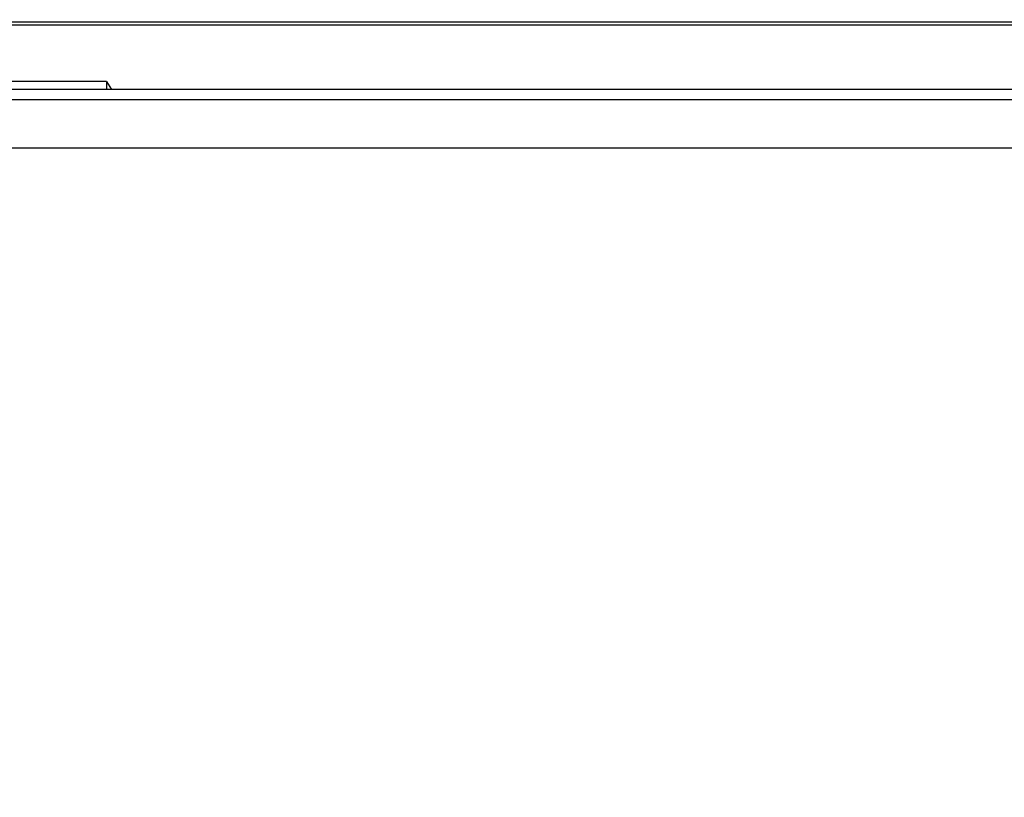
# Model space of a CAD drawing. Header units: millimetres. Extents: x -641 to 119, y -160 to 916.
# Tile 35 of 61: x -437 to -427, y 546 to 554. Entities that reach past the tile are written whole.
import ezdxf

# ---------------------------------------------------------------- set-up
doc = ezdxf.new("R2010")
doc.units = ezdxf.units.MM
doc.header["$LTSCALE"] = 32.67
doc.header["$PDMODE"] = 3
doc.header["$PDSIZE"] = 0.3125
doc.layers.get('0').update_dxf_attribs({"linetype": 'CONTINUOUS'})
doc.layers.get('Defpoints').update_dxf_attribs({"linetype": 'CONTINUOUS'})
doc.styles.get("Standard").update_dxf_attribs({"font": 'txt', "width": 0.7})
doc.dimstyles.new('DIMSTYLE_1', dxfattribs={"dimtxt": 5, "dimasz": 0.1875, "dimexe": 0.18, "dimexo": 0.0625, "dimgap": 0.09, "dimtad": 1, "dimdsep": 46, "dimtxsty": 'Standard', "dimblk": '_FILLED', "dimblk1": '_FILLED', "dimblk2": '_FILLED', "dimcen": 0.09, "dimadec": 0, "dimazin": 0, "dimtp": 0.01, "dimtm": 0.01, "dimtfac": 1, "dimtofl": 0, "dimtmove": 0, "dimatfit": 3, "dimldrblk": '_FILLED', "dimfxl": 0, "dimtolj": 1, "dimarcsym": 0})

# ---------------------------------------------------------------- blocks, each defined once
blk = doc.blocks.new('_FILLED')
at = {"color": 0, "linetype": 'ByBlock'}
blk.add_solid([(0, 0), (-1, 0.2), (-1, -0.2)], dxfattribs=at)
blk = doc.blocks.new('*D3')
at = {"color": 0, "linetype": 'Continuous', "lineweight": -2}
for p, q in [((-481.467, 550.08), (-481.467, 597.534)), ((-358.474, 552.082), (-358.474, 597.534)), ((-361.974, 596.534), (-477.967, 596.534))]:
    blk.add_line(p, q, dxfattribs=at)
at = {"layer": 'Defpoints', "color": 0, "linetype": 'Continuous', "lineweight": 0}
for p in [(-481.467, 596.534), (-358.474, 551.082), (-481.467, 549.08)]:
    blk.add_point(p, dxfattribs=at)
at = {"color": 0, "linetype": 'Continuous', "lineweight": -2, "xscale": 3.5, "yscale": 3.5, "zscale": 3.5, "rotation": 180}
blk.add_blockref('_FILLED', (-481.467, 596.534), dxfattribs=at)
at = {"color": 0, "linetype": 'Continuous', "lineweight": -2, "xscale": 3.5, "yscale": 3.5, "zscale": 3.5}
blk.add_blockref('_FILLED', (-358.474, 596.534), dxfattribs=at)
at = {"color": 0, "linetype": 'Continuous', "insert": (-419.971, 600.034), "char_height": 5, "attachment_point": 5}
blk.add_mtext('\\A1;123(4.84)', dxfattribs=at)
blk = doc.blocks.new('*D4')
at = {"color": 0, "linetype": 'Continuous', "lineweight": -2}
for p, q in [((-473.474, 547.082), (-473.474, 575.965)), ((-366.474, 547.082), (-366.474, 575.965)), ((-469.974, 574.965), (-369.974, 574.965))]:
    blk.add_line(p, q, dxfattribs=at)
at = {"layer": 'Defpoints', "color": 0, "linetype": 'Continuous', "lineweight": 0}
for p in [(-366.474, 574.965), (-473.474, 546.082), (-366.474, 546.082)]:
    blk.add_point(p, dxfattribs=at)
at = {"color": 0, "linetype": 'Continuous', "lineweight": -2, "xscale": 3.5, "yscale": 3.5, "zscale": 3.5, "rotation": 180}
blk.add_blockref('_FILLED', (-473.474, 574.965), dxfattribs=at)
at = {"color": 0, "linetype": 'Continuous', "lineweight": -2, "xscale": 3.5, "yscale": 3.5, "zscale": 3.5}
blk.add_blockref('_FILLED', (-366.474, 574.965), dxfattribs=at)
at = {"color": 0, "linetype": 'Continuous', "insert": (-419.974, 578.465), "char_height": 5, "attachment_point": 5}
blk.add_mtext('\\A1;107(4.21)', dxfattribs=at)

msp = doc.modelspace()

# ---------------------------------------------------------------- linework, layer by layer
at = {"color": 7, "linetype": 'Continuous'}
for p, q in [((-476.474, 554.082), (-361.474, 554.082)), ((-361.506, 554.048), (-449.643, 554.048)), ((-436.066, 553.467), (-438.324, 553.467)), ((-436.066, 553.467), (-436.066, 553.382)), ((-436.066, 553.467), (-436.015, 553.382)), ((-397.474, 553.382), (-439.674, 553.382)), ((-397.579, 553.277), (-439.569, 553.277)), ((-398.543, 552.777), (-438.605, 552.777))]:
    msp.add_line(p, q, dxfattribs=at)

# ---------------------------------------------------------------- dimensions: what is measured, and where the dimension line sits
for base, p1, p2, text, picture, middle in [((-481.467, 596.534), (-358.474, 551.082), (-481.467, 549.08), '123(4.84)', '*D3', (-419.971, 600.034)), ((-366.474, 574.965), (-473.474, 546.082), (-366.474, 546.082), '<>(4.21)', '*D4', (-419.974, 578.465))]:
    dim = msp.add_linear_dim(base=base, p1=p1, p2=p2, text=text, dimstyle='DIMSTYLE_1', override={"dimasz": 3.5, "dimexe": 1, "dimexo": 1, "dimgap": 1}, dxfattribs=at)
    dim.commit()
    dim.dimension.update_dxf_attribs({"geometry": picture, "text_midpoint": middle})

doc.saveas('drawing.dxf')
